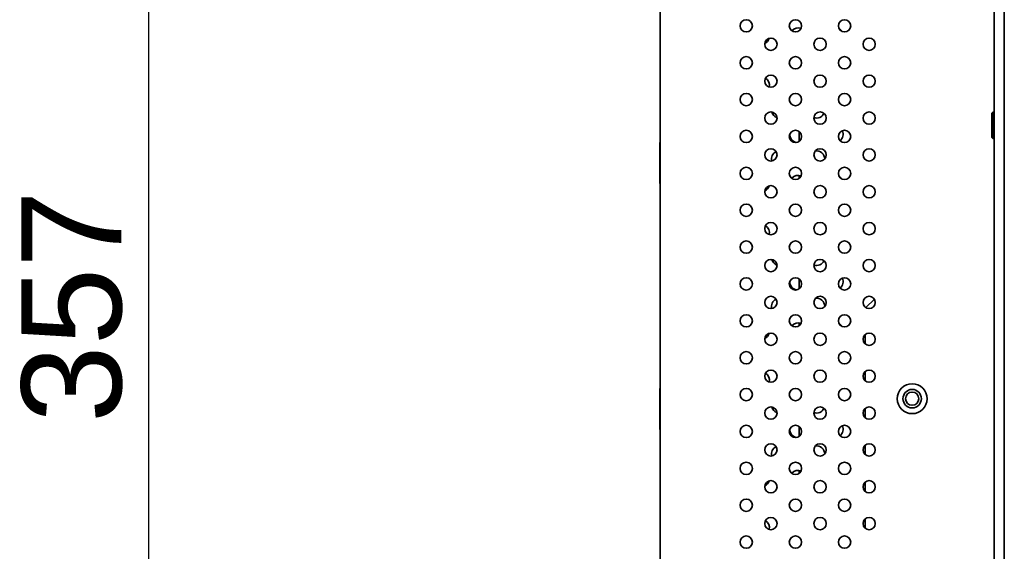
# Model space of a CAD drawing. Header units: millimetres. Extents: x 0 to 5110, y 0 to 2376.
# Tile 40 of 95: x 1517 to 1758, y 1716 to 1845. Entities that reach past the tile are written whole.
import ezdxf

# ---------------------------------------------------------------- set-up
doc = ezdxf.new("R2010")
doc.units = ezdxf.units.MM
doc.header["$LTSCALE"] = 8
doc.layers.add('Bemaßungen(ISO)', color=7, linetype='Continuous', lineweight=18)
doc.layers.add('Sichtbare Kanten(ISO)', color=7, linetype='Continuous', lineweight=35)
doc.styles.add('Aktuell-ISOGroßer Text', font='arial.ttf')
doc.dimstyles.new('X.XXXGroßer Text', dxfattribs={"dimscale": 8, "dimtxt": 3.048, "dimasz": 5, "dimexe": 3.175, "dimexo": 0.75, "dimgap": 0.762, "dimtad": 1, "dimdec": 1, "dimrnd": 1e-08, "dimzin": 12, "dimtxsty": 'Aktuell-ISOGroßer Text', "dimcen": 0.09, "dimdle": 10, "dimclrd": 256, "dimclre": 256, "dimclrt": 7, "dimadec": 0, "dimazin": 3, "dimtfac": 0.656168, "dimtdec": 1, "dimtmove": 0, "dimatfit": 3, "dimfxl": 1, "dimtolj": 1, "dimlwd": 25, "dimlwe": 25, "dimarcsym": 0})

# ---------------------------------------------------------------- blocks, each defined once
blk = doc.blocks.new('*D9')
at = {"layer": 'Bemaßungen(ISO)', "color": 250, "linetype": 'Continuous', "lineweight": 25, "true_color": 0x3f3f3f, "transparency": 16777216}
for p, q in [((1718.8, 1952.25), (1523.4, 1952.25)), ((1548.8, 1912.25), (1548.8, 1635.25)), ((1670.77, 1595.25), (1523.4, 1595.25))]:
    blk.add_line(p, q, dxfattribs=at)
at = {"layer": 'Bemaßungen(ISO)', "color": 250, "linetype": 'Continuous', "true_color": 0x3f3f3f, "transparency": 16777216}
for points in [[(1542.14, 1912.25), (1555.47, 1912.25), (1548.8, 1952.25)], [(1542.14, 1635.25), (1555.47, 1635.25), (1548.8, 1595.25)]]:
    blk.add_solid(points, dxfattribs=at)
at = {"layer": 'Defpoints', "color": 0, "linetype": 'Continuous', "transparency": 16777216}
for p in [(1724.8, 1952.25), (1548.8, 1595.25), (1676.77, 1595.25)]:
    blk.add_point(p, dxfattribs=at)
at = {"layer": 'Bemaßungen(ISO)', "color": 7, "linetype": 'Continuous', "lineweight": 25, "transparency": 16777216, "insert": (1517.79, 1746.82), "char_height": 24.384, "attachment_point": 1, "rotation": 90, "style": 'Aktuell-ISOGroßer Text'}
blk.add_mtext('\\A1;357', dxfattribs=at)

msp = doc.modelspace()

# ---------------------------------------------------------------- linework, layer by layer
at = {"layer": 'Sichtbare Kanten(ISO)'}
for p, q in [((1757.77, 2023), (1757.77, 1504.5)), ((1755.27, 1507.25), (1755.27, 2020.25)), ((1673.77, 1595.25), (1673.77, 1901.22)), ((1754.73, 1822.41), (1754.97, 1822.65)), ((1754.73, 1816.49), (1754.73, 1822.41)), ((1754.97, 1816.25), (1754.97, 1822.65)), ((1755.27, 1822.65), (1754.97, 1822.65)), ((1707.67, 1817.95), (1707.67, 1815.55)), ((1673.67, 1805.25), (1673.67, 1815.25)), ((1673.67, 1815.25), (1673.72, 1815.25)), ((1673.72, 1815.25), (1673.72, 1805.25)), ((1673.77, 1815.2), (1673.72, 1815.25)), ((1754.73, 1816.49), (1754.97, 1816.25)), ((1755.27, 1816.25), (1754.97, 1816.25)), ((1707.67, 1807.24), (1707.67, 1806.55)), ((1673.67, 1805.25), (1673.72, 1805.25)), ((1673.77, 1805.3), (1673.72, 1805.25)), ((1707.67, 1781.95), (1707.67, 1779.55)), ((1723.99, 1774.97), (1726.05, 1777.03)), ((1707.67, 1771.24), (1707.67, 1770.55)), ((1723.77, 1766.13), (1723.77, 1768.37)), ((1723.77, 1757.13), (1723.77, 1759.37)), ((1673.67, 1745.25), (1673.67, 1755.25)), ((1673.67, 1755.25), (1673.72, 1755.25)), ((1673.72, 1755.25), (1673.72, 1745.25)), ((1673.77, 1755.2), (1673.72, 1755.25)), ((1723.77, 1748.13), (1723.77, 1750.37)), ((1707.67, 1745.95), (1707.67, 1743.55)), ((1673.67, 1745.25), (1673.72, 1745.25)), ((1673.77, 1745.3), (1673.72, 1745.25)), ((1723.77, 1739.13), (1723.77, 1741.37)), ((1707.67, 1735.24), (1707.67, 1734.55)), ((1723.77, 1730.13), (1723.77, 1732.37)), ((1723.77, 1721.13), (1723.77, 1723.37))]:
    msp.add_line(p, q, dxfattribs=at)
for centre, radius in [((1694.77, 1843.75), 1.5), ((1706.77, 1843.75), 1.5), ((1718.77, 1843.75), 1.5), ((1700.77, 1839.25), 1.5), ((1712.77, 1839.25), 1.5), ((1724.77, 1839.25), 1.5), ((1694.77, 1834.75), 1.5), ((1706.77, 1834.75), 1.5), ((1718.77, 1834.75), 1.5), ((1700.77, 1830.25), 1.5), ((1712.77, 1830.25), 1.5), ((1724.77, 1830.25), 1.5), ((1694.77, 1825.75), 1.5), ((1706.77, 1825.75), 1.5), ((1718.77, 1825.75), 1.5), ((1700.77, 1821.25), 1.5), ((1712.77, 1821.25), 1.5), ((1724.77, 1821.25), 1.5), ((1694.77, 1816.75), 1.5), ((1706.77, 1816.75), 1.5), ((1718.77, 1816.75), 1.5), ((1700.77, 1812.25), 1.5), ((1712.77, 1812.25), 1.5), ((1724.77, 1812.25), 1.5), ((1694.77, 1807.75), 1.5), ((1706.77, 1807.75), 1.5), ((1718.77, 1807.75), 1.5), ((1700.77, 1803.25), 1.5), ((1712.77, 1803.25), 1.5), ((1724.77, 1803.25), 1.5), ((1694.77, 1798.75), 1.5), ((1706.77, 1798.75), 1.5), ((1718.77, 1798.75), 1.5), ((1700.77, 1794.25), 1.5), ((1712.77, 1794.25), 1.5), ((1724.77, 1794.25), 1.5), ((1694.77, 1789.75), 1.5), ((1706.77, 1789.75), 1.5), ((1718.77, 1789.75), 1.5), ((1700.77, 1785.25), 1.5), ((1712.77, 1785.25), 1.5), ((1724.77, 1785.25), 1.5), ((1694.77, 1780.75), 1.5), ((1706.77, 1780.75), 1.5), ((1718.77, 1780.75), 1.5), ((1700.77, 1776.25), 1.5), ((1712.77, 1776.25), 1.5), ((1724.77, 1776.25), 1.5), ((1694.77, 1771.75), 1.5), ((1706.77, 1771.75), 1.5), ((1718.77, 1771.75), 1.5), ((1700.77, 1767.25), 1.5), ((1712.77, 1767.25), 1.5), ((1724.77, 1767.25), 1.5), ((1694.77, 1762.75), 1.5), ((1706.77, 1762.75), 1.5), ((1718.77, 1762.75), 1.5), ((1700.77, 1758.25), 1.5), ((1712.77, 1758.25), 1.5), ((1724.77, 1758.25), 1.5), ((1694.77, 1753.75), 1.5), ((1706.77, 1753.75), 1.5), ((1718.77, 1753.75), 1.5), ((1735.27, 1752.75), 3.65), ((1735.27, 1752.75), 2.25), ((1735.27, 1752.75), 1.62), ((1700.77, 1749.25), 1.5), ((1712.77, 1749.25), 1.5), ((1724.77, 1749.25), 1.5), ((1694.77, 1744.75), 1.5), ((1706.77, 1744.75), 1.5), ((1718.77, 1744.75), 1.5), ((1700.77, 1740.25), 1.5), ((1712.77, 1740.25), 1.5), ((1724.77, 1740.25), 1.5), ((1694.77, 1735.75), 1.5), ((1706.77, 1735.75), 1.5), ((1718.77, 1735.75), 1.5), ((1700.77, 1731.25), 1.5), ((1712.77, 1731.25), 1.5), ((1724.77, 1731.25), 1.5), ((1694.77, 1726.75), 1.5), ((1706.77, 1726.75), 1.5), ((1718.77, 1726.75), 1.5), ((1700.77, 1722.25), 1.5), ((1712.77, 1722.25), 1.5), ((1724.77, 1722.25), 1.5), ((1694.77, 1717.75), 1.5), ((1706.77, 1717.75), 1.5), ((1718.77, 1717.75), 1.5)]:
    msp.add_circle(centre, radius, dxfattribs=at)
for centre, start, end in [((1707.42, 1841.25), 69.1763, 139.9722), ((1716.42, 1841.25), 36.9308, 56.6122), ((1698.42, 1841.25), 295.5571, 343.6431), ((1698.42, 1829.25), 347.1262, 58.9764), ((1702.92, 1823.25), 194.9478, 250.9121), ((1711.92, 1823.25), 251.1507, 334.9003), ((1716.42, 1817.25), 309.5011, 26.4759), ((1707.42, 1817.25), 175.1734, 259.9638), ((1702.92, 1811.25), 116.0703, 194.0418), ((1711.92, 1811.25), 1.0467, 98.2243), ((1707.42, 1805.25), 69.1763, 139.9722), ((1716.42, 1805.25), 36.9308, 56.6122), ((1698.42, 1805.25), 295.5571, 343.6431), ((1698.42, 1793.25), 347.1262, 58.9764), ((1702.92, 1787.25), 194.9478, 250.9121), ((1711.92, 1787.25), 251.1507, 334.9003), ((1716.42, 1781.25), 309.5011, 26.4759), ((1707.42, 1781.25), 175.1734, 259.9638), ((1702.92, 1775.25), 116.0703, 194.0418), ((1711.92, 1775.25), 1.0467, 98.2243), ((1707.42, 1769.25), 69.1763, 139.9722), ((1716.42, 1769.25), 36.9308, 56.6122), ((1698.42, 1769.25), 295.5571, 343.6431), ((1698.42, 1757.25), 347.1262, 58.9764), ((1702.92, 1751.25), 194.9478, 250.9121), ((1711.92, 1751.25), 251.1507, 334.9003), ((1707.42, 1745.25), 175.1734, 259.9638), ((1716.42, 1745.25), 309.5011, 26.4759), ((1702.92, 1739.25), 116.0703, 194.0418), ((1711.92, 1739.25), 1.0467, 98.2243), ((1707.42, 1733.25), 69.1763, 139.9722), ((1716.42, 1733.25), 36.9308, 56.6122), ((1698.42, 1733.25), 295.5571, 343.6431), ((1698.42, 1721.25), 347.1262, 58.9764)]:
    msp.add_arc(centre, 2, start, end, dxfattribs=at)

# ---------------------------------------------------------------- dimensions: what is measured, and where the dimension line sits
at = {"layer": 'Bemaßungen(ISO)', "color": 250, "linetype": 'Continuous', "lineweight": 25, "true_color": 0x3f3f3f}
dim = msp.add_linear_dim(base=(1548.8, 1595.25), p1=(1724.8, 1952.25), p2=(1676.77, 1595.25), angle=90, dimstyle='X.XXXGroßer Text', override={"dimdec": 1, "dimtp": 0, "dimtm": 0, "dimtdec": 1, "dimtofl": 0, "dimatfit": 1}, dxfattribs=at)
dim.commit()
dim.dimension.update_dxf_attribs({"geometry": '*D9', "text_midpoint": (1548.8, 1773.75), "dimtype": 160})

doc.saveas('drawing.dxf')
